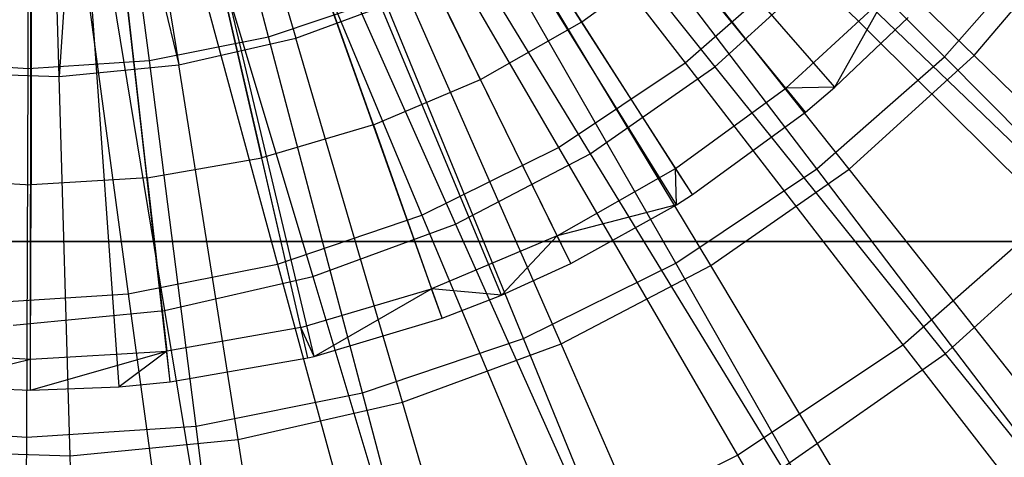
# Model space of a CAD drawing. Extents: x 0.2 to 40.1, y -6.7 to 6.7.
# Tile 53 of 256: x 7.992 to 8.704, y -4.29 to -3.974. Entities that reach past the tile are written whole.
import ezdxf

# ---------------------------------------------------------------- set-up
doc = ezdxf.new("R2010")
doc.units = 0
doc.header["$MEASUREMENT"] = 0
doc.layers.get('0').update_dxf_attribs({"color": 13, "linetype": 'CONTINUOUS'})

# ---------------------------------------------------------------- blocks, each defined once
blk = doc.blocks.new('SNOWBALL_XIV_PM3_STL')
at = {"color": 0}
for p, q in [((8.56061, -4.0404, 12.10255), (8.11425, -3.49408, 12.32298)), ((8.56061, -4.0404, 12.10255), (8.11425, -3.49408, 12.32298)), ((8.58189, -4.02237, 12.10236), (8.11855, -3.49043, 12.32295)), ((8.58189, -4.02237, 12.10236), (8.11855, -3.49043, 12.32295)), ((8.46739, -4.10729, 12.10336), (8.0954, -3.50761, 12.32315)), ((8.46739, -4.10729, 12.10336), (8.0954, -3.50761, 12.32315)), ((8.47889, -4.09999, 12.10326), (8.09772, -3.50613, 12.32313)), ((8.47889, -4.09999, 12.10326), (8.09772, -3.50613, 12.32313)), ((8.39091, -4.14987, 12.10403), (8.07993, -3.51622, 12.32328)), ((8.39091, -4.14987, 12.10403), (8.07993, -3.51622, 12.32328)), ((8.29782, -4.1894, 12.10484), (8.0611, -3.52421, 12.32345)), ((8.29782, -4.1894, 12.10484), (8.0611, -3.52421, 12.32345)), ((8.34074, -4.17273, 12.10446), (8.06979, -3.52084, 12.32337)), ((8.34074, -4.17273, 12.10446), (8.06979, -3.52084, 12.32337)), ((8.20524, -4.21701, 12.10565), (8.04238, -3.52979, 12.32361)), ((8.20524, -4.21701, 12.10565), (8.04238, -3.52979, 12.32361)), ((8.20082, -4.21806, 12.10569), (8.04238, -3.52979, 12.32361)), ((8.20082, -4.21806, 12.10569), (8.04238, -3.52979, 12.32361)), ((8.00023, -4.24142, 12.10744), (8.00093, -3.53473, 12.32397)), ((8.00023, -4.24142, 12.10744), (8.00093, -3.53473, 12.32397)), ((8.06439, -4.23899, 12.10688), (8.0139, -3.53424, 12.32386)), ((8.06439, -4.23899, 12.10688), (8.0139, -3.53424, 12.32386)), ((8.1012, -4.23548, 12.10656), (8.02134, -3.53353, 12.3238)), ((8.1012, -4.23548, 12.10656), (8.02134, -3.53353, 12.3238)), ((8.17242, -3.98588, 12.07396), (8.10096, -3.71657, 12.15511)), ((8.17242, -3.98588, 12.07396), (8.10096, -3.71657, 12.15511)), ((8.11163, -3.71371, 12.21933), (8.19211, -3.98684, 12.15213)), ((8.11163, -3.71371, 12.21933), (8.19211, -3.98684, 12.15213)), ((7.99846, -4.00878, 12.07548), (7.99916, -3.72997, 12.15599)), ((7.99846, -4.00878, 12.07548), (7.99916, -3.72997, 12.15599)), ((8.02088, -4.01453, 12.15363), (8.01233, -3.72977, 12.22019)), ((8.02088, -4.01453, 12.15363), (8.01233, -3.72977, 12.22019)), ((8.04083, -3.72782, 12.21994), (8.02088, -4.01453, 12.15363)), ((8.04083, -3.72782, 12.21994), (8.02088, -4.01453, 12.15363)), ((8.04083, -3.72782, 12.21994), (8.10738, -4.00618, 12.15287)), ((8.04083, -3.72782, 12.21994), (8.10738, -4.00618, 12.15287)), ((8.08619, -4.00303, 12.07471), (8.0505, -3.72661, 12.15555)), ((8.08619, -4.00303, 12.07471), (8.0505, -3.72661, 12.15555)), ((8.0625, -3.72493, 12.21975), (8.10738, -4.00618, 12.15287)), ((8.0625, -3.72493, 12.21975), (8.10738, -4.00618, 12.15287)), ((8.30738, -3.78936, 7.66486), (8.4736, -4.00483, 7.76568)), ((8.30738, -3.78936, 7.66486), (8.4736, -4.00483, 7.76568)), ((8.32072, -3.7897, 7.59809), (8.49521, -4.00754, 7.68576)), ((8.32072, -3.7897, 7.59809), (8.49521, -4.00754, 7.68576)), ((8.68264, -3.99943, 12.04666), (8.48635, -3.80847, 12.14957)), ((8.68264, -3.99943, 12.04666), (8.48635, -3.80847, 12.14957)), ((8.66123, -4.00042, 11.95504), (8.47373, -3.81191, 12.07133)), ((8.66123, -4.00042, 11.95504), (8.47373, -3.81191, 12.07133)), ((8.24532, -3.83083, 7.66541), (8.382, -4.06604, 7.76648)), ((8.24532, -3.83083, 7.66541), (8.382, -4.06604, 7.76648)), ((8.25981, -3.83219, 7.59862), (8.40503, -4.07045, 7.68655)), ((8.25981, -3.83219, 7.59862), (8.40503, -4.07045, 7.68655)), ((8.17837, -3.86385, 7.66599), (8.28319, -4.11477, 7.76734)), ((8.17837, -3.86385, 7.66599), (8.28319, -4.11477, 7.76734)), ((8.19398, -3.86653, 7.59919), (8.30754, -4.12132, 7.6874)), ((8.19398, -3.86653, 7.59919), (8.30754, -4.12132, 7.6874)), ((8.39895, -3.97518, 12.16852), (8.32605, -3.86149, 12.21863)), ((8.39895, -3.97518, 12.16852), (8.32605, -3.86149, 12.21863)), ((8.56891, -4.08139, 11.95584), (8.40763, -3.86988, 12.07191)), ((8.56891, -4.08139, 11.95584), (8.40763, -3.86988, 12.07191)), ((8.59227, -4.08151, 12.04744), (8.42201, -3.8669, 12.15013)), ((8.59227, -4.08151, 12.04744), (8.42201, -3.8669, 12.15013)), ((8.10769, -3.88784, 7.66661), (8.17887, -4.15018, 7.76825)), ((8.10769, -3.88784, 7.66661), (8.17887, -4.15018, 7.76825)), ((8.12429, -3.89218, 7.5998), (8.20434, -4.15929, 7.6883)), ((8.12429, -3.89218, 7.5998), (8.20434, -4.15929, 7.6883)), ((8.03448, -3.90241, 7.66725), (8.07082, -4.17167, 7.76919)), ((8.03448, -3.90241, 7.66725), (8.07082, -4.17167, 7.76919)), ((8.32572, -4.0167, 12.16916), (8.26625, -3.89539, 12.21915)), ((8.32572, -4.0167, 12.16916), (8.26625, -3.89539, 12.21915)), ((8.0519, -3.9087, 7.60043), (8.09714, -4.18376, 7.68924)), ((8.0519, -3.9087, 7.60043), (8.09714, -4.18376, 7.68924)), ((8.66123, -4.00042, 11.95504), (8.7422, -3.9081, 11.95433)), ((8.66123, -4.00042, 11.95504), (8.7422, -3.9081, 11.95433)), ((8.68264, -3.99943, 12.04666), (8.76178, -3.90647, 12.04596)), ((8.68264, -3.99943, 12.04666), (8.76178, -3.90647, 12.04596)), ((8.49214, -4.15136, 12.04832), (8.35073, -3.91662, 12.15075)), ((8.49214, -4.15136, 12.04832), (8.35073, -3.91662, 12.15075)), ((8.24823, -4.0496, 12.16983), (8.20299, -3.92226, 12.2197)), ((8.24823, -4.0496, 12.16983), (8.20299, -3.92226, 12.2197)), ((8.46682, -4.14961, 11.95674), (8.33453, -3.91873, 12.07255)), ((8.46682, -4.14961, 11.95674), (8.33453, -3.91873, 12.07255)), ((8.39895, -3.97518, 12.16852), (8.46697, -3.92558, 12.16792)), ((8.39895, -3.97518, 12.16852), (8.46697, -3.92558, 12.16792)), ((8.54645, -4.02302, 12.11316), (8.46697, -3.92558, 12.16792)), ((8.54645, -4.02302, 12.11316), (8.46697, -3.92558, 12.16792)), ((8.4736, -4.00483, 7.76568), (8.55643, -3.93219, 7.76496)), ((8.4736, -4.00483, 7.76568), (8.55643, -3.93219, 7.76496)), ((8.49521, -4.00754, 7.68576), (8.57661, -3.93361, 7.68505)), ((8.49521, -4.00754, 7.68576), (8.57661, -3.93361, 7.68505)), ((8.55643, -3.93219, 7.76496), (8.73913, -4.11372, 7.8987)), ((8.55643, -3.93219, 7.76496), (8.73913, -4.11372, 7.8987)), ((8.57661, -3.93361, 7.68505), (8.76837, -4.11829, 7.80634)), ((8.57661, -3.93361, 7.68505), (8.76837, -4.11829, 7.80634)), ((8.13707, -3.94173, 12.22028), (8.1675, -4.07346, 12.17054)), ((8.13707, -3.94173, 12.22028), (8.1675, -4.07346, 12.17054)), ((8.00075, -3.95761, 12.22147), (8.00055, -4.0929, 12.17199)), ((8.00075, -3.95761, 12.22147), (8.00055, -4.0929, 12.17199)), ((8.08458, -4.08795, 12.17126), (8.06936, -3.95357, 12.22087)), ((8.08458, -4.08795, 12.17126), (8.06936, -3.95357, 12.22087)), ((8.17242, -3.98588, 12.07396), (8.25567, -3.95762, 12.07324)), ((8.17242, -3.98588, 12.07396), (8.25567, -3.95762, 12.07324)), ((8.19211, -3.98684, 12.15213), (8.27368, -3.95682, 12.15142)), ((8.19211, -3.98684, 12.15213), (8.27368, -3.95682, 12.15142)), ((8.35669, -4.20392, 11.9577), (8.25567, -3.95762, 12.07324)), ((8.35669, -4.20392, 11.9577), (8.25567, -3.95762, 12.07324)), ((8.3839, -4.20783, 12.04926), (8.27368, -3.95682, 12.15142)), ((8.3839, -4.20783, 12.04926), (8.27368, -3.95682, 12.15142)), ((8.54645, -4.02302, 12.11316), (8.61895, -3.95625, 12.11252)), ((8.54645, -4.02302, 12.11316), (8.61895, -3.95625, 12.11252)), ((8.58189, -4.02237, 12.10236), (8.61895, -3.95625, 12.11252)), ((8.58189, -4.02237, 12.10236), (8.61895, -3.95625, 12.11252)), ((8.58189, -4.02237, 12.10236), (8.63501, -3.97189, 12.1019)), ((8.58189, -4.02237, 12.10236), (8.63501, -3.97189, 12.1019)), ((8.32572, -4.0167, 12.16916), (8.39895, -3.97518, 12.16852)), ((8.32572, -4.0167, 12.16916), (8.39895, -3.97518, 12.16852)), ((8.4668, -4.0811, 12.11385), (8.39895, -3.97518, 12.16852)), ((8.4668, -4.0811, 12.11385), (8.39895, -3.97518, 12.16852)), ((8.08619, -4.00303, 12.07471), (8.17242, -3.98588, 12.07396)), ((8.08619, -4.00303, 12.07471), (8.17242, -3.98588, 12.07396)), ((8.10738, -4.00618, 12.15287), (8.19211, -3.98684, 12.15213)), ((8.10738, -4.00618, 12.15287), (8.19211, -3.98684, 12.15213)), ((8.24041, -4.24339, 11.95871), (8.17242, -3.98588, 12.07396)), ((8.24041, -4.24339, 11.95871), (8.17242, -3.98588, 12.07396)), ((8.26933, -4.24999, 12.05026), (8.19211, -3.98684, 12.15213)), ((8.26933, -4.24999, 12.05026), (8.19211, -3.98684, 12.15213)), ((8.56891, -4.08139, 11.95584), (8.66123, -4.00042, 11.95504)), ((8.56891, -4.08139, 11.95584), (8.66123, -4.00042, 11.95504)), ((8.59227, -4.08151, 12.04744), (8.68264, -3.99943, 12.04666)), ((8.59227, -4.08151, 12.04744), (8.68264, -3.99943, 12.04666)), ((8.83688, -4.17735, 11.8065), (8.66123, -4.00042, 11.95504)), ((8.83688, -4.17735, 11.8065), (8.66123, -4.00042, 11.95504)), ((8.86815, -4.18023, 11.91068), (8.68264, -3.99943, 12.04666)), ((8.86815, -4.18023, 11.91068), (8.68264, -3.99943, 12.04666)), ((7.91072, -4.00303, 12.07625), (7.99846, -4.00878, 12.07548)), ((7.91072, -4.00303, 12.07625), (7.99846, -4.00878, 12.07548)), ((7.99745, -4.27538, 11.96083), (7.99846, -4.00878, 12.07548)), ((7.99745, -4.27538, 11.96083), (7.99846, -4.00878, 12.07548)), ((7.99846, -4.00878, 12.07548), (8.08619, -4.00303, 12.07471)), ((7.99846, -4.00878, 12.07548), (8.08619, -4.00303, 12.07471)), ((8.02088, -4.01453, 12.15363), (8.10738, -4.00618, 12.15287)), ((8.02088, -4.01453, 12.15363), (8.10738, -4.00618, 12.15287)), ((8.11998, -4.26735, 11.95976), (8.08619, -4.00303, 12.07471)), ((8.11998, -4.26735, 11.95976), (8.08619, -4.00303, 12.07471)), ((8.15031, -4.27716, 12.0513), (8.10738, -4.00618, 12.15287)), ((8.15031, -4.27716, 12.0513), (8.10738, -4.00618, 12.15287)), ((8.382, -4.06604, 7.76648), (8.4736, -4.00483, 7.76568)), ((8.382, -4.06604, 7.76648), (8.4736, -4.00483, 7.76568)), ((8.40503, -4.07045, 7.68655), (8.49521, -4.00754, 7.68576)), ((8.40503, -4.07045, 7.68655), (8.49521, -4.00754, 7.68576)), ((8.4736, -4.00483, 7.76568), (8.63106, -4.2085, 7.89964)), ((8.4736, -4.00483, 7.76568), (8.63106, -4.2085, 7.89964)), ((8.49521, -4.00754, 7.68576), (8.66179, -4.21509, 7.80727)), ((8.49521, -4.00754, 7.68576), (8.66179, -4.21509, 7.80727)), ((7.93401, -4.01174, 12.15439), (8.02088, -4.01453, 12.15363)), ((7.93401, -4.01174, 12.15439), (8.02088, -4.01453, 12.15363)), ((8.02879, -4.28888, 12.05236), (8.02088, -4.01453, 12.15363)), ((8.02879, -4.28888, 12.05236), (8.02088, -4.01453, 12.15363)), ((8.24823, -4.0496, 12.16983), (8.32572, -4.0167, 12.16916)), ((8.24823, -4.0496, 12.16983), (8.32572, -4.0167, 12.16916)), ((8.38105, -4.12972, 12.1146), (8.32572, -4.0167, 12.16916)), ((8.38105, -4.12972, 12.1146), (8.32572, -4.0167, 12.16916)), ((8.4668, -4.0811, 12.11385), (8.54645, -4.02302, 12.11316)), ((8.4668, -4.0811, 12.11385), (8.54645, -4.02302, 12.11316)), ((8.58189, -4.02237, 12.10236), (8.54645, -4.02302, 12.11316)), ((8.58189, -4.02237, 12.10236), (8.54645, -4.02302, 12.11316)), ((8.56061, -4.0404, 12.10255), (8.54645, -4.02302, 12.11316)), ((8.56061, -4.0404, 12.10255), (8.54645, -4.02302, 12.11316)), ((8.56061, -4.0404, 12.10255), (8.58189, -4.02237, 12.10236)), ((8.56061, -4.0404, 12.10255), (8.58189, -4.02237, 12.10236)), ((8.47889, -4.09999, 12.10326), (8.56061, -4.0404, 12.10255)), ((8.47889, -4.09999, 12.10326), (8.56061, -4.0404, 12.10255)), ((8.24823, -4.0496, 12.16983), (8.1675, -4.07346, 12.17054)), ((8.24823, -4.0496, 12.16983), (8.1675, -4.07346, 12.17054)), ((8.24823, -4.0496, 12.16983), (8.29032, -4.16824, 12.11539)), ((8.24823, -4.0496, 12.16983), (8.29032, -4.16824, 12.11539)), ((8.28319, -4.11477, 7.76734), (8.382, -4.06604, 7.76648)), ((8.28319, -4.11477, 7.76734), (8.382, -4.06604, 7.76648)), ((8.382, -4.06604, 7.76648), (8.51153, -4.28836, 7.90068)), ((8.382, -4.06604, 7.76648), (8.51153, -4.28836, 7.90068)), ((8.30754, -4.12132, 7.6874), (8.40503, -4.07045, 7.68655)), ((8.30754, -4.12132, 7.6874), (8.40503, -4.07045, 7.68655)), ((8.40503, -4.07045, 7.68655), (8.54371, -4.29746, 7.8083)), ((8.40503, -4.07045, 7.68655), (8.54371, -4.29746, 7.8083)), ((8.08458, -4.08795, 12.17126), (8.1675, -4.07346, 12.17054)), ((8.08458, -4.08795, 12.17126), (8.1675, -4.07346, 12.17054)), ((8.19579, -4.19618, 12.11622), (8.1675, -4.07346, 12.17054)), ((8.19579, -4.19618, 12.11622), (8.1675, -4.07346, 12.17054)), ((8.38105, -4.12972, 12.1146), (8.4668, -4.0811, 12.11385)), ((8.38105, -4.12972, 12.1146), (8.4668, -4.0811, 12.11385)), ((8.46739, -4.10729, 12.10336), (8.4668, -4.0811, 12.11385)), ((8.46739, -4.10729, 12.10336), (8.4668, -4.0811, 12.11385)), ((8.47889, -4.09999, 12.10326), (8.4668, -4.0811, 12.11385)), ((8.47889, -4.09999, 12.10326), (8.4668, -4.0811, 12.11385)), ((8.46682, -4.14961, 11.95674), (8.56891, -4.08139, 11.95584)), ((8.46682, -4.14961, 11.95674), (8.56891, -4.08139, 11.95584)), ((8.49214, -4.15136, 12.04832), (8.59227, -4.08151, 12.04744)), ((8.49214, -4.15136, 12.04832), (8.59227, -4.08151, 12.04744)), ((8.71995, -4.2799, 11.80752), (8.56891, -4.08139, 11.95584)), ((8.71995, -4.2799, 11.80752), (8.56891, -4.08139, 11.95584)), ((8.75312, -4.2847, 11.91168), (8.59227, -4.08151, 12.04744)), ((8.75312, -4.2847, 11.91168), (8.59227, -4.08151, 12.04744)), ((7.9165, -4.08824, 12.17273), (8.00055, -4.0929, 12.17199)), ((7.9165, -4.08824, 12.17273), (8.00055, -4.0929, 12.17199)), ((8.00029, -4.21894, 12.11792), (8.00055, -4.0929, 12.17199)), ((8.00029, -4.21894, 12.11792), (8.00055, -4.0929, 12.17199)), ((8.08458, -4.08795, 12.17126), (8.00055, -4.0929, 12.17199)), ((8.08458, -4.08795, 12.17126), (8.00055, -4.0929, 12.17199)), ((8.08458, -4.08795, 12.17126), (8.09869, -4.21315, 12.11706)), ((8.08458, -4.08795, 12.17126), (8.09869, -4.21315, 12.11706)), ((8.46739, -4.10729, 12.10336), (8.47889, -4.09999, 12.10326)), ((8.46739, -4.10729, 12.10336), (8.47889, -4.09999, 12.10326)), ((8.46739, -4.10729, 12.10336), (8.38105, -4.12972, 12.1146)), ((8.46739, -4.10729, 12.10336), (8.38105, -4.12972, 12.1146)), ((8.39091, -4.14987, 12.10403), (8.46739, -4.10729, 12.10336)), ((8.39091, -4.14987, 12.10403), (8.46739, -4.10729, 12.10336)), ((8.17887, -4.15018, 7.76825), (8.28319, -4.11477, 7.76734)), ((8.17887, -4.15018, 7.76825), (8.28319, -4.11477, 7.76734)), ((8.28319, -4.11477, 7.76734), (8.38261, -4.35195, 7.90181)), ((8.28319, -4.11477, 7.76734), (8.38261, -4.35195, 7.90181)), ((8.63106, -4.2085, 7.89964), (8.73913, -4.11372, 7.8987)), ((8.63106, -4.2085, 7.89964), (8.73913, -4.11372, 7.8987)), ((8.20434, -4.15929, 7.6883), (8.30754, -4.12132, 7.6874)), ((8.20434, -4.15929, 7.6883), (8.30754, -4.12132, 7.6874)), ((8.30754, -4.12132, 7.6874), (8.41606, -4.36406, 7.80941)), ((8.30754, -4.12132, 7.6874), (8.41606, -4.36406, 7.80941)), ((8.66179, -4.21509, 7.80727), (8.76837, -4.11829, 7.80634)), ((8.66179, -4.21509, 7.80727), (8.76837, -4.11829, 7.80634)), ((8.38105, -4.12972, 12.1146), (8.29032, -4.16824, 12.11539)), ((8.38105, -4.12972, 12.1146), (8.29032, -4.16824, 12.11539)), ((8.34074, -4.17273, 12.10446), (8.38105, -4.12972, 12.1146)), ((8.34074, -4.17273, 12.10446), (8.38105, -4.12972, 12.1146)), ((8.39091, -4.14987, 12.10403), (8.38105, -4.12972, 12.1146)), ((8.39091, -4.14987, 12.10403), (8.38105, -4.12972, 12.1146)), ((0.8489, -4.13386, 50.87138), (39.43158, -4.13386, 50.87138)), ((39.43158, -4.13386, 50.91075), (0.8489, -4.13386, 50.91075)), ((0.8489, -4.13386, 50.87138), (39.43158, -4.13386, 50.87138)), ((39.43158, -4.13386, 50.91075), (0.8489, -4.13386, 50.91075)), ((8.07082, -4.17167, 7.76919), (8.17887, -4.15018, 7.76825)), ((8.07082, -4.17167, 7.76919), (8.17887, -4.15018, 7.76825)), ((8.17887, -4.15018, 7.76825), (8.24649, -4.39815, 7.90299)), ((8.17887, -4.15018, 7.76825), (8.24649, -4.39815, 7.90299)), ((8.34074, -4.17273, 12.10446), (8.39091, -4.14987, 12.10403)), ((8.34074, -4.17273, 12.10446), (8.39091, -4.14987, 12.10403)), ((8.35669, -4.20392, 11.9577), (8.46682, -4.14961, 11.95674)), ((8.35669, -4.20392, 11.9577), (8.46682, -4.14961, 11.95674)), ((8.3839, -4.20783, 12.04926), (8.49214, -4.15136, 12.04832)), ((8.3839, -4.20783, 12.04926), (8.49214, -4.15136, 12.04832)), ((8.59064, -4.36631, 11.80865), (8.46682, -4.14961, 11.95674)), ((8.59064, -4.36631, 11.80865), (8.46682, -4.14961, 11.95674)), ((8.62568, -4.3736, 11.9128), (8.49214, -4.15136, 12.04832)), ((8.62568, -4.3736, 11.9128), (8.49214, -4.15136, 12.04832)), ((8.09714, -4.18376, 7.68924), (8.20434, -4.15929, 7.6883)), ((8.09714, -4.18376, 7.68924), (8.20434, -4.15929, 7.6883)), ((8.20434, -4.15929, 7.6883), (8.28095, -4.41379, 7.81059)), ((8.20434, -4.15929, 7.6883), (8.28095, -4.41379, 7.81059)), ((7.96088, -4.17888, 7.77015), (8.07082, -4.17167, 7.76919)), ((7.96088, -4.17888, 7.77015), (8.07082, -4.17167, 7.76919)), ((8.07082, -4.17167, 7.76919), (8.1055, -4.4262, 7.90423)), ((8.07082, -4.17167, 7.76919), (8.1055, -4.4262, 7.90423)), ((8.19579, -4.19618, 12.11622), (8.29032, -4.16824, 12.11539)), ((8.19579, -4.19618, 12.11622), (8.29032, -4.16824, 12.11539)), ((8.20524, -4.21701, 12.10565), (8.29032, -4.16824, 12.11539)), ((8.20524, -4.21701, 12.10565), (8.29032, -4.16824, 12.11539)), ((8.29782, -4.1894, 12.10484), (8.29032, -4.16824, 12.11539)), ((8.29782, -4.1894, 12.10484), (8.29032, -4.16824, 12.11539)), ((8.34074, -4.17273, 12.10446), (8.29032, -4.16824, 12.11539)), ((8.34074, -4.17273, 12.10446), (8.29032, -4.16824, 12.11539)), ((8.29782, -4.1894, 12.10484), (8.34074, -4.17273, 12.10446)), ((8.29782, -4.1894, 12.10484), (8.34074, -4.17273, 12.10446)), ((7.98769, -4.19432, 7.69019), (8.09714, -4.18376, 7.68924)), ((7.98769, -4.19432, 7.69019), (8.09714, -4.18376, 7.68924)), ((8.09714, -4.18376, 7.68924), (8.14058, -4.44582, 7.81182)), ((8.09714, -4.18376, 7.68924), (8.14058, -4.44582, 7.81182)), ((8.20524, -4.21701, 12.10565), (8.29782, -4.1894, 12.10484)), ((8.20524, -4.21701, 12.10565), (8.29782, -4.1894, 12.10484)), ((8.19579, -4.19618, 12.11622), (8.09869, -4.21315, 12.11706)), ((8.19579, -4.19618, 12.11622), (8.09869, -4.21315, 12.11706)), ((8.20082, -4.21806, 12.10569), (8.19579, -4.19618, 12.11622)), ((8.20082, -4.21806, 12.10569), (8.19579, -4.19618, 12.11622)), ((8.20524, -4.21701, 12.10565), (8.19579, -4.19618, 12.11622)), ((8.20524, -4.21701, 12.10565), (8.19579, -4.19618, 12.11622)), ((8.24041, -4.24339, 11.95871), (8.35669, -4.20392, 11.9577)), ((8.24041, -4.24339, 11.95871), (8.35669, -4.20392, 11.9577)), ((8.26933, -4.24999, 12.05026), (8.3839, -4.20783, 12.04926)), ((8.26933, -4.24999, 12.05026), (8.3839, -4.20783, 12.04926)), ((8.45116, -4.43509, 11.80986), (8.35669, -4.20392, 11.9577)), ((8.45116, -4.43509, 11.80986), (8.35669, -4.20392, 11.9577)), ((8.48792, -4.44547, 11.914), (8.3839, -4.20783, 12.04926)), ((8.48792, -4.44547, 11.914), (8.3839, -4.20783, 12.04926)), ((8.51153, -4.28836, 7.90068), (8.63106, -4.2085, 7.89964)), ((8.51153, -4.28836, 7.90068), (8.63106, -4.2085, 7.89964)), ((8.63106, -4.2085, 7.89964), (8.77729, -4.39719, 8.06465)), ((8.63106, -4.2085, 7.89964), (8.77729, -4.39719, 8.06465)), ((7.90187, -4.21348, 12.11878), (8.00029, -4.21894, 12.11792)), ((7.90187, -4.21348, 12.11878), (8.00029, -4.21894, 12.11792)), ((8.00023, -4.24142, 12.10744), (8.09869, -4.21315, 12.11706)), ((8.00023, -4.24142, 12.10744), (8.09869, -4.21315, 12.11706)), ((8.00029, -4.21894, 12.11792), (8.09869, -4.21315, 12.11706)), ((8.00029, -4.21894, 12.11792), (8.09869, -4.21315, 12.11706)), ((8.09869, -4.21315, 12.11706), (8.06439, -4.23899, 12.10688)), ((8.09869, -4.21315, 12.11706), (8.06439, -4.23899, 12.10688)), ((8.1012, -4.23548, 12.10656), (8.09869, -4.21315, 12.11706)), ((8.1012, -4.23548, 12.10656), (8.09869, -4.21315, 12.11706)), ((8.54371, -4.29746, 7.8083), (8.66179, -4.21509, 7.80727)), ((8.54371, -4.29746, 7.8083), (8.66179, -4.21509, 7.80727)), ((8.66179, -4.21509, 7.80727), (8.81791, -4.40917, 7.96074)), ((8.66179, -4.21509, 7.80727), (8.81791, -4.40917, 7.96074)), ((7.92184, -4.23808, 12.10812), (8.00029, -4.21894, 12.11792)), ((7.92184, -4.23808, 12.10812), (8.00029, -4.21894, 12.11792)), ((8.00023, -4.24142, 12.10744), (8.00029, -4.21894, 12.11792)), ((8.00023, -4.24142, 12.10744), (8.00029, -4.21894, 12.11792)), ((8.1012, -4.23548, 12.10656), (8.20082, -4.21806, 12.10569)), ((8.1012, -4.23548, 12.10656), (8.20082, -4.21806, 12.10569)), ((8.20082, -4.21806, 12.10569), (8.20524, -4.21701, 12.10565)), ((8.20082, -4.21806, 12.10569), (8.20524, -4.21701, 12.10565)), ((8.06439, -4.23899, 12.10688), (8.1012, -4.23548, 12.10656)), ((8.06439, -4.23899, 12.10688), (8.1012, -4.23548, 12.10656)), ((7.92184, -4.23808, 12.10812), (8.00023, -4.24142, 12.10744)), ((7.92184, -4.23808, 12.10812), (8.00023, -4.24142, 12.10744)), ((8.00023, -4.24142, 12.10744), (8.06439, -4.23899, 12.10688)), ((8.00023, -4.24142, 12.10744), (8.06439, -4.23899, 12.10688)), ((8.11998, -4.26735, 11.95976), (8.24041, -4.24339, 11.95871)), ((8.11998, -4.26735, 11.95976), (8.24041, -4.24339, 11.95871)), ((8.30389, -4.48509, 11.81115), (8.24041, -4.24339, 11.95871)), ((8.30389, -4.48509, 11.81115), (8.24041, -4.24339, 11.95871)), ((8.15031, -4.27716, 12.0513), (8.26933, -4.24999, 12.05026)), ((8.15031, -4.27716, 12.0513), (8.26933, -4.24999, 12.05026)), ((8.3421, -4.49914, 11.91527), (8.26933, -4.24999, 12.05026)), ((8.3421, -4.49914, 11.91527), (8.26933, -4.24999, 12.05026)), ((7.87493, -4.26735, 11.9619), (7.99745, -4.27538, 11.96083)), ((7.87493, -4.26735, 11.9619), (7.99745, -4.27538, 11.96083)), ((7.99745, -4.27538, 11.96083), (8.11998, -4.26735, 11.95976)), ((7.99745, -4.27538, 11.96083), (8.11998, -4.26735, 11.95976)), ((8.15136, -4.51543, 11.81248), (8.11998, -4.26735, 11.95976)), ((8.15136, -4.51543, 11.81248), (8.11998, -4.26735, 11.95976)), ((7.99617, -4.5256, 11.81384), (7.99745, -4.27538, 11.96083)), ((7.99617, -4.5256, 11.81384), (7.99745, -4.27538, 11.96083)), ((8.02879, -4.28888, 12.05236), (8.15031, -4.27716, 12.0513)), ((8.02879, -4.28888, 12.05236), (8.15031, -4.27716, 12.0513)), ((8.19061, -4.53372, 11.91659), (8.15031, -4.27716, 12.0513)), ((8.19061, -4.53372, 11.91659), (8.15031, -4.27716, 12.0513)), ((7.90677, -4.28497, 12.05343), (8.02879, -4.28888, 12.05236)), ((7.90677, -4.28497, 12.05343), (8.02879, -4.28888, 12.05236)), ((8.03595, -4.54864, 11.91794), (8.02879, -4.28888, 12.05236)), ((8.03595, -4.54864, 11.91794), (8.02879, -4.28888, 12.05236)), ((8.38261, -4.35195, 7.90181), (8.51153, -4.28836, 7.90068)), ((8.38261, -4.35195, 7.90181), (8.51153, -4.28836, 7.90068)), ((8.51153, -4.28836, 7.90068), (8.6319, -4.49434, 8.06592)), ((8.51153, -4.28836, 7.90068), (8.6319, -4.49434, 8.06592))]:
    blk.add_line(p, q, dxfattribs=at)
blk = doc.blocks.new('GRUPUJ_1')
at = {"color": 0}
blk.add_blockref('SNOWBALL_XIV_PM3_STL', (-0.20617, 6.65964, -0.51186), dxfattribs=at)

msp = doc.modelspace()

# ---------------------------------------------------------------- block references
at = {"color": 0}
msp.add_blockref('GRUPUJ_1', (0.20617, -6.65964, 0.51186), dxfattribs=at)

doc.saveas('drawing.dxf')
